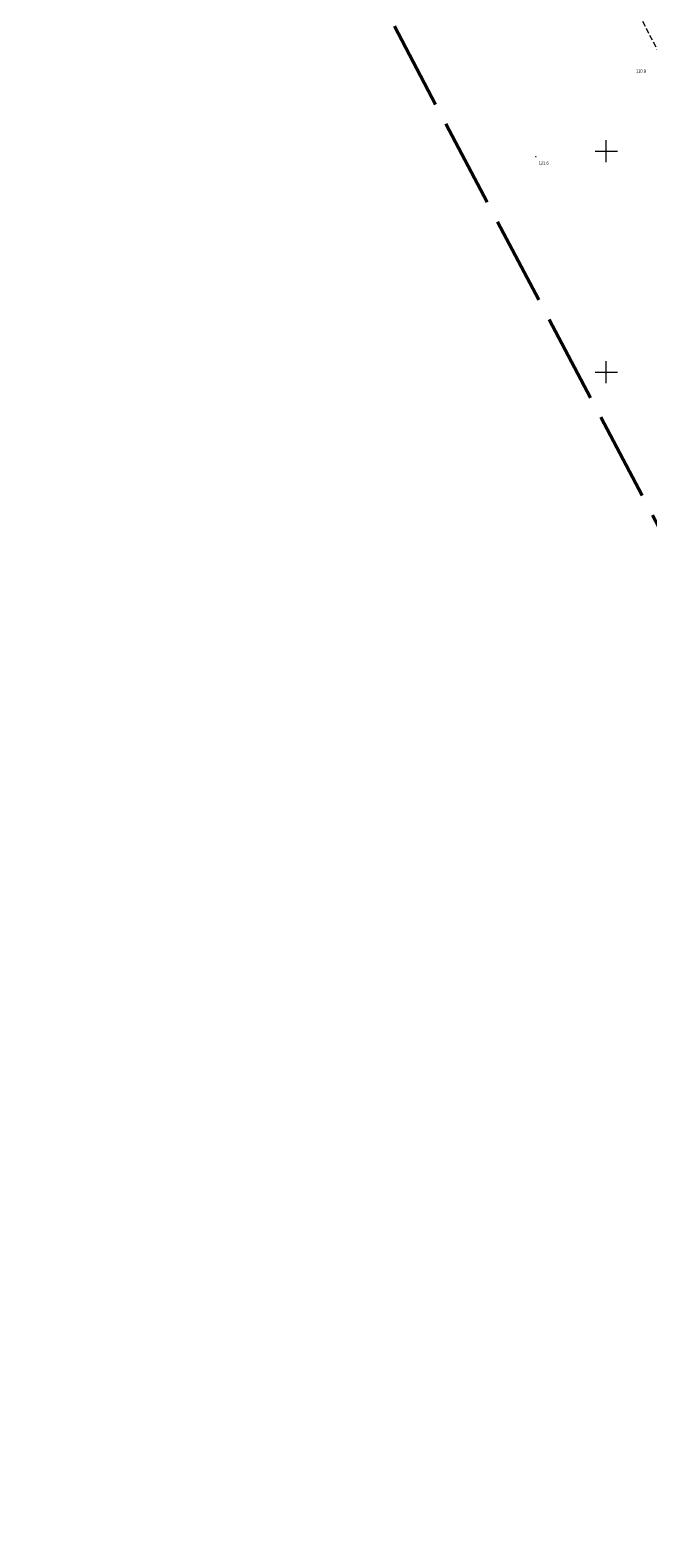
# Model space of a CAD drawing. Header units: metres. Extents: x 7531673 to 7533164, y 5721297 to 5724010.
# Tile 19 of 58: x 7532620 to 7532759, y 5721636 to 5721977. Entities that reach past the tile are written whole.
import ezdxf

# ---------------------------------------------------------------- set-up
doc = ezdxf.new("R2010")
doc.units = ezdxf.units.M
doc.linetypes.add('L_0_05', pattern=[1.75, 1.25, -0.5])
doc.linetypes.add('L_0_09', pattern=[2.5, 2, -0.5])
doc.layers.get('0').update_dxf_attribs({"color": 252})
for name, color, linetype, lineweight in [('k', 252, 'Continuous', 18), ('RTPW_T_0', 252, 'Continuous', 15), ('skarpa_nieumocniona', 252, 'L_0_05', 18)]:
    doc.layers.add(name, color=color, linetype=linetype, lineweight=lineweight)
doc.layers.add('zakres', color=7, linetype='L_0_09', lineweight=50, true_color=0xff05ff)
doc.styles.get("Standard").update_dxf_attribs({"font": 'arial.ttf'})

# ---------------------------------------------------------------- blocks, each defined once
blk = doc.blocks.new('2_RTPW01')
at = {"linetype": 'Continuous'}
blk.add_circle((0, 0), 0.045, dxfattribs=at)

msp = doc.modelspace()

# ---------------------------------------------------------------- linework, layer by layer
at = {"layer": 'k', "linetype": 'Continuous', "lineweight": 18, "flags": 128}
for points in [[(7532750, 5721947.5), (7532750, 5721952.5)], [(7532747.5, 5721950), (7532752.5, 5721950)], [(7532747.5, 5721900), (7532752.5, 5721900)], [(7532750, 5721897.5), (7532750, 5721902.5)]]:
    msp.add_lwpolyline(points, dxfattribs=at)
at = {"layer": 'skarpa_nieumocniona', "color": 252, "lineweight": 18, "flags": 128}
msp.add_lwpolyline([(7532726.73, 5722045.27), (7532726.45, 5722044.07), (7532732.12, 5722029.56), (7532736.02, 5722020.45), (7532736.5, 5722018.57), (7532748.73, 5721997.68), (7532761.71, 5721972.53), (7532773.8, 5721950.82), (7532785.98, 5721927.15), (7532797.94, 5721904.59), (7532805.88, 5721888.28), (7532821.78, 5721860.17), (7532830.85, 5721843.43), (7532850.17, 5721807.01), (7532863.72, 5721780.8), (7532876.69, 5721755.83), (7532890.63, 5721728.76), (7532906.52, 5721698.42), (7532917.99, 5721676.17), (7532928.9, 5721654.79), (7532940.53, 5721632.27), (7532955.59, 5721603.34), (7532956.82, 5721604.38), (7532942.09, 5721633.22), (7532930.34, 5721655.74), (7532919.59, 5721676.76), (7532907.9, 5721699.31), (7532892.19, 5721729.45), (7532878.22, 5721756.64), (7532865.22, 5721781.61), (7532851.47, 5721807.88), (7532832.55, 5721844.48), (7532823.6, 5721861.25), (7532808.52, 5721890.22), (7532800.51, 5721905.88), (7532788.47, 5721928.89), (7532776.33, 5721952.01), (7532764.71, 5721974.46), (7532751.8, 5721999.34), (7532740.53, 5722020.92), (7532739.83, 5722022.42), (7532734.86, 5722031.72), (7532727.96, 5722044.83)], close=True, dxfattribs=at)
at = {"layer": 'zakres', "color": 6, "lineweight": 50, "ltscale": 10}
msp.add_lwpolyline([(7531711.14, 5723861.32), (7531927.66, 5723451.28), (7532248.91, 5722837.99), (7532655.42, 5722066.69), (7533061.63, 5721296.9), (7533163.78, 5721347.42), (7533045.85, 5721572.87), (7532868.05, 5721917.16), (7532735.17, 5722175.75), (7532682.94, 5722276.17), (7532755.64, 5722321.46), (7532723.06, 5722383.63), (7532650.28, 5722338.29), (7532322.07, 5722954.54), (7532208.28, 5723169.59), (7531836.58, 5723882.95), (7531911.57, 5723950.84), (7531857.88, 5724010.14), (7531797.9, 5723955.84), (7531782.57, 5723984.68), (7531673.37, 5723932.85)], close=True, dxfattribs=at)

# ---------------------------------------------------------------- block references
at = {"layer": 'RTPW_T_0'}
msp.add_blockref('2_RTPW01', (7532734.07, 5721948.72), dxfattribs=at)

# ---------------------------------------------------------------- texts
at = {"layer": 'RTPW_T_0', "width": 0.7}
for s, p in [('110.8', (7532756.69, 5721967.76)), ('111.6', (7532734.68, 5721946.97))]:
    msp.add_text(s, height=0.75, rotation=358.39, dxfattribs=at).set_placement(p)

doc.saveas('drawing.dxf')
